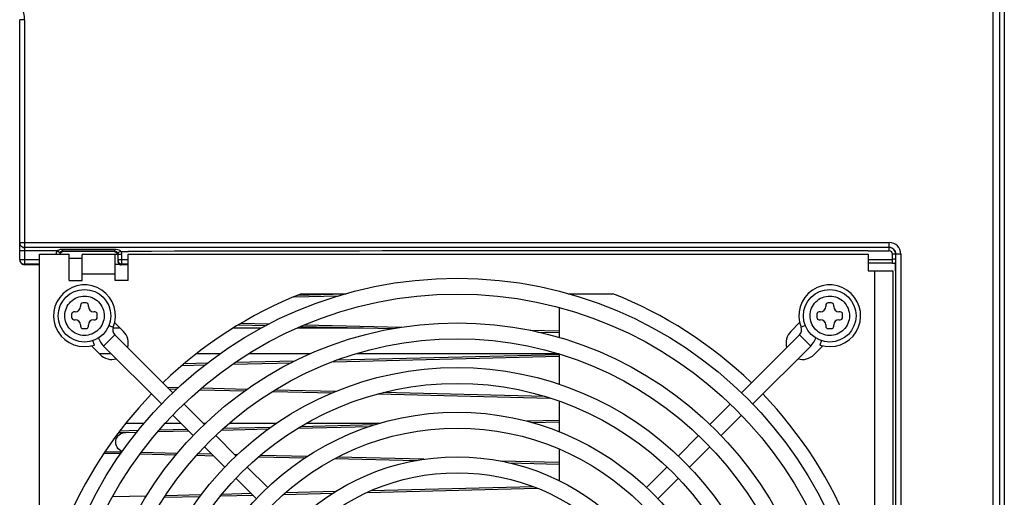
# Model space of a CAD drawing. Header units: inches. Extents: x 0 to 117, y 0 to 83.
# Tile 25 of 64: x 47.63 to 53.52, y 67.68 to 70.54. Entities that reach past the tile are written whole.
import ezdxf

# ---------------------------------------------------------------- set-up
doc = ezdxf.new("R2010")
doc.units = ezdxf.units.IN
doc.header["$LTSCALE"] = 6.431102
doc.header["$MEASUREMENT"] = 0
doc.layers.get('0').update_dxf_attribs({"linetype": 'CONTINUOUS'})

msp = doc.modelspace()

# ---------------------------------------------------------------- linework, layer by layer
at = {"color": 7, "linetype": 'CONTINUOUS'}
for p, q in [((53.4925, 62.6914), (53.4925, 72.1695)), ((53.5196, 71.9728), (53.5196, 62.8881)), ((53.4531, 62.9306), (53.4531, 71.9303)), ((47.6264, 69.1049), (47.6264, 70.5407)), ((47.6559, 70.5407), (47.6264, 70.5407)), ((47.6559, 70.5407), (47.6559, 69.0754)), ((47.6264, 69.2054), (52.8312, 69.2054)), ((52.8304, 69.1554), (52.8312, 69.2054)), ((47.8498, 69.1554), (47.6264, 69.1554)), ((52.8308, 69.175), (47.6559, 69.1759)), ((47.7445, 63.9383), (47.7445, 69.1352)), ((47.7445, 69.1352), (47.9216, 69.1352)), ((47.8664, 69.1448), (47.8498, 69.1554)), ((47.8838, 69.1545), (47.8838, 69.1648)), ((48.1957, 69.1648), (47.8838, 69.1648)), ((48.1957, 69.1545), (47.8838, 69.1545)), ((48.1926, 69.1514), (47.8867, 69.1516)), ((47.9216, 68.9777), (47.9216, 69.1352)), ((48.0004, 69.1352), (48.2134, 69.1352)), ((48.0004, 68.9777), (48.0004, 69.135)), ((48.1957, 69.1545), (48.1957, 69.1648)), ((48.1972, 68.9777), (48.1972, 69.135)), ((48.2134, 69.1305), (48.2134, 69.0923)), ((48.2164, 69.1049), (48.2164, 69.1335)), ((48.2361, 69.1335), (48.2164, 69.1335)), ((48.2321, 69.1525), (48.2759, 69.1526)), ((48.2361, 69.1335), (48.2361, 69.1049)), ((48.276, 68.9777), (48.276, 69.1352)), ((48.276, 69.1352), (52.7051, 69.1352)), ((52.7051, 69.1554), (52.8304, 69.1554)), ((52.7051, 69.1352), (52.7051, 69.0368)), ((52.9001, 69.1365), (52.8501, 69.1357)), ((52.8501, 69.0823), (52.8501, 69.1357)), ((52.8698, 63.9374), (52.8706, 69.1361)), ((52.9001, 69.1365), (52.9001, 63.937)), ((47.6264, 69.1049), (47.7445, 69.1049)), ((47.6559, 69.0754), (47.6555, 69.073)), ((47.7445, 69.0729), (47.6555, 69.073)), ((47.7445, 69.0754), (47.6559, 69.0754)), ((48.0004, 69.1104), (47.9216, 69.1104)), ((48.1972, 69.0761), (48.222, 69.0761)), ((48.2162, 69.095), (48.2134, 69.0923)), ((48.2164, 69.1049), (48.276, 69.1049)), ((48.276, 69.0726), (48.2331, 69.0726)), ((48.276, 69.0754), (48.2358, 69.0754)), ((52.7051, 69.1049), (52.8501, 69.1049)), ((52.8501, 69.0823), (52.7051, 69.0823)), ((52.869, 69.0368), (52.869, 69.0789)), ((48.1972, 69.0171), (48.0004, 69.0171)), ((52.7051, 69.0368), (52.8521, 69.0368)), ((52.7445, 64.0368), (52.7445, 69.0368)), ((52.8521, 69.0368), (52.8521, 64.0368)), ((47.9216, 68.9777), (48.0004, 68.9777)), ((48.276, 68.9777), (48.1972, 68.9777)), ((49.57, 68.8961), (49.2899, 68.8893)), ((49.3126, 68.899), (49.5801, 68.899)), ((50.9088, 68.899), (51.1763, 68.899)), ((48.024, 68.8438), (48.0043, 68.8438)), ((49.2679, 68.8799), (49.536, 68.8864)), ((52.4846, 68.8438), (52.4649, 68.8438)), ((47.9374, 68.7769), (47.9374, 68.7572)), ((47.959, 68.7907), (47.9512, 68.7907)), ((47.9905, 68.8301), (47.9905, 68.8222)), ((48.0378, 68.8222), (48.0378, 68.8301)), ((48.0772, 68.7907), (48.0693, 68.7907)), ((48.0909, 68.7572), (48.0909, 68.7769)), ((50.8547, 68.8156), (50.8547, 68.6364)), ((52.398, 68.7769), (52.398, 68.7572)), ((52.4197, 68.7907), (52.4118, 68.7907)), ((52.4512, 68.8301), (52.4512, 68.8222)), ((52.4984, 68.8222), (52.4984, 68.8301)), ((52.5378, 68.7907), (52.5299, 68.7907)), ((52.5516, 68.7572), (52.5516, 68.7769)), ((47.9512, 68.7434), (47.959, 68.7434)), ((48.0693, 68.7434), (48.0772, 68.7434)), ((48.2471, 68.6733), (48.1943, 68.7261)), ((49.1176, 68.7169), (48.9496, 68.7209)), ((52.2947, 68.7261), (52.2418, 68.6733)), ((52.4118, 68.7434), (52.4197, 68.7434)), ((52.5299, 68.7434), (52.5378, 68.7434)), ((47.9905, 68.7119), (47.9905, 68.7041)), ((48.0043, 68.6903), (48.024, 68.6903)), ((48.0378, 68.7041), (48.0378, 68.7119)), ((48.1603, 68.7089), (48.1861, 68.6987)), ((48.1861, 68.6944), (48.226, 68.6944)), ((48.9071, 68.6944), (49.0739, 68.6944)), ((48.936, 68.7124), (49.1007, 68.7084)), ((49.2903, 68.6944), (49.6837, 68.6944)), ((49.3115, 68.7034), (49.8623, 68.6901)), ((49.9116, 68.6977), (49.3313, 68.7117)), ((50.8547, 68.675), (50.6823, 68.6792)), ((50.7277, 68.6692), (50.8547, 68.6662)), ((52.3287, 68.7089), (52.3029, 68.6987)), ((52.4512, 68.7119), (52.4512, 68.7041)), ((52.4649, 68.6903), (52.4846, 68.6903)), ((52.4984, 68.7041), (52.4984, 68.7119)), ((48.0732, 68.5917), (48.0643, 68.618)), ((48.1955, 68.6529), (48.1283, 68.5857)), ((48.1955, 68.6529), (48.5433, 68.3052)), ((52.2935, 68.6529), (51.9457, 68.3052)), ((52.3606, 68.5857), (52.2935, 68.6529)), ((52.4246, 68.618), (52.4158, 68.5917)), ((48.0552, 68.5869), (48.1079, 68.5341)), ((48.1745, 68.5396), (48.1079, 68.5396)), ((48.1283, 68.5857), (48.4755, 68.2386)), ((48.8248, 68.5396), (48.6848, 68.5396)), ((49.367, 68.5396), (48.9965, 68.5396)), ((50.8547, 68.5396), (49.6423, 68.5396)), ((52.0135, 68.2386), (52.3606, 68.5857)), ((52.381, 68.5341), (52.4338, 68.5869)), ((48.7493, 68.4826), (48.6098, 68.4792)), ((48.9028, 68.4774), (49.2536, 68.4859)), ((49.2723, 68.4952), (48.9166, 68.4866)), ((49.5019, 68.4919), (50.8547, 68.5245)), ((50.8547, 68.5333), (49.527, 68.5013)), ((50.8547, 68.5371), (50.8547, 68.357)), ((48.5993, 68.4701), (48.7372, 68.4734)), ((48.5753, 68.3362), (48.5106, 68.3378)), ((48.5197, 68.3287), (48.5664, 68.3276)), ((48.7053, 68.3243), (48.9748, 68.3178)), ((48.9868, 68.3263), (48.7153, 68.3329)), ((49.1417, 68.3137), (49.4977, 68.3052)), ((49.5175, 68.3135), (49.1554, 68.3223)), ((50.7703, 68.2833), (49.8026, 68.3067)), ((49.769, 68.2986), (50.802, 68.2737)), ((50.8547, 68.256), (50.8547, 68.0718)), ((48.6104, 68.238), (48.7323, 68.1161)), ((51.8785, 68.238), (51.7566, 68.1161)), ((48.5427, 68.1714), (48.6647, 68.0493)), ((50.8547, 68.1396), (50.6633, 68.135)), ((50.6922, 68.1269), (50.8547, 68.1308)), ((51.8242, 68.0493), (51.9463, 68.1714)), ((48.22, 68.0682), (48.2602, 68.0682)), ((48.3358, 68.0789), (48.2261, 68.0763)), ((48.2602, 68.0682), (48.3285, 68.0699)), ((48.262, 68.1235), (48.3717, 68.1235)), ((48.4529, 68.0729), (48.6367, 68.0773)), ((48.6281, 68.086), (48.4611, 68.0819)), ((48.4991, 68.1235), (48.5905, 68.1235)), ((48.7249, 68.1235), (48.74, 68.1235)), ((48.835, 68.0821), (49.116, 68.0889)), ((49.1287, 68.098), (48.8447, 68.0912)), ((48.8813, 68.1235), (49.1643, 68.1235)), ((49.2932, 68.0931), (49.7195, 68.1034)), ((49.7511, 68.113), (49.308, 68.1023)), ((49.3437, 68.1235), (49.7857, 68.1235)), ((48.7995, 68.0489), (48.9215, 67.9269)), ((51.6894, 68.0489), (51.5674, 67.9269)), ((48.2386, 67.9501), (48.1358, 67.9501)), ((48.7324, 67.9817), (48.8543, 67.8597)), ((50.8547, 67.969), (50.8547, 67.7791)), ((51.6346, 67.8597), (51.7566, 67.9817)), ((48.1318, 67.9444), (48.2328, 67.942)), ((48.3472, 67.9392), (48.5624, 67.934)), ((48.5694, 67.9427), (48.3533, 67.9479)), ((48.6849, 67.9311), (48.7854, 67.9286)), ((48.7764, 67.9377), (48.693, 67.9397)), ((48.9291, 67.934), (48.914, 67.9344)), ((49.0573, 67.9221), (49.3339, 67.9154)), ((49.3476, 67.9239), (49.0677, 67.9307)), ((49.5119, 67.9111), (50.001, 67.8993)), ((50.0451, 67.9071), (49.5289, 67.9196)), ((50.8547, 67.8876), (50.507, 67.896)), ((48.9887, 67.8597), (49.1107, 67.7377)), ((50.5545, 67.886), (50.8547, 67.8788)), ((51.5003, 67.8597), (51.3783, 67.7377)), ((48.9215, 67.7925), (49.0435, 67.6706)), ((51.4455, 67.6706), (51.5674, 67.7925)), ((49.5146, 67.7136), (49.2173, 67.7065)), ((49.7079, 67.7094), (50.7229, 67.7339)), ((50.7023, 67.7423), (49.7286, 67.7188)), ((48.3847, 67.6864), (48.1817, 67.6815)), ((48.4927, 67.6802), (48.7067, 67.6853)), ((48.7132, 67.6943), (48.4983, 67.6891)), ((48.8299, 67.6883), (49.0212, 67.6929)), ((49.0125, 67.7015), (48.8373, 67.6973)), ((49.2073, 67.6974), (49.5004, 67.7044))]:
    msp.add_line(p, q, dxfattribs=at)
msp.add_lwpolyline([(48.2321, 69.1525), (48.2318, 69.1528), (48.2316, 69.1532), (48.2313, 69.1535), (48.2311, 69.1539), (48.2309, 69.1542), (48.2307, 69.1545), (48.2304, 69.1548), (48.2301, 69.1551), (48.2298, 69.1554)], dxfattribs=at)
for centre, radius in [((50.2445, 66.5368), 2.455), ((48.0142, 68.7671), 0.1575), ((50.2445, 66.5368), 2.36), ((52.4748, 68.7671), 0.1575), ((50.2445, 66.5368), 2.1875), ((50.2445, 66.5368), 2.0925), ((50.2445, 66.5368), 1.92), ((50.2445, 66.5368), 1.825), ((50.2445, 66.5368), 1.6525), ((50.2445, 66.5368), 1.5575), ((50.2445, 66.5368), 1.385), ((50.2445, 66.5368), 1.29)]:
    msp.add_circle(centre, radius, dxfattribs=at)
for centre, radius, start, end in [((47.4689, 70.5407), 0.187, 360, 24.14685), ((47.6555, 69.2054), 0.0292, 180.05852, 190.182), ((52.8312, 69.1365), 0.0689, 0.00454, 89.99653), ((47.6559, 69.2042), 0.0292, 259.8249, 269.94156), ((47.8718, 69.1258), 0.0369, 121.34491, 126.63112), ((47.8863, 69.1317), 0.0198, 90.03036, 100.6208), ((48.1927, 69.1305), 0.0207, 0.06392, 10.7087), ((51.4012, -1400.3789), 1469.5349, 89.9491621, 90.1218518), ((52.8304, 69.1357), 0.0394, 0.00206, 89.99794), ((52.8304, 69.1357), 0.0197, 359.99157, 90.00929), ((52.8313, 69.1365), 0.0393, 359.93342, 90.06657), ((47.6559, 69.1049), 0.0295, 179.99205, 270.02759), ((48.2356, 69.0951), 0.0194, 180.10562, 190.64112), ((48.2331, 69.092), 0.0194, 259.21221, 269.89482), ((48.0142, 68.7671), 0.185, 338.30367, 288.60417), ((52.4748, 68.7671), 0.185, 251.39583, 201.69633), ((50.2445, 66.5368), 2.5394, 111.5289, 133.92782), ((50.2445, 66.5368), 2.5394, 46.07203, 68.4711), ((48.0043, 68.8301), 0.0138, 90, 180), ((48.024, 68.8301), 0.0138, 0, 90), ((52.4649, 68.8301), 0.0138, 90, 180), ((52.4846, 68.8301), 0.0138, 0, 90), ((47.9512, 68.7769), 0.0138, 90, 180), ((47.959, 68.8222), 0.0315, 270, 360), ((48.0693, 68.8222), 0.0315, 180, 270), ((48.0772, 68.7769), 0.0138, 0, 90), ((52.4118, 68.7769), 0.0138, 90, 180), ((52.4197, 68.8222), 0.0315, 270, 360), ((52.5299, 68.8222), 0.0315, 180, 270), ((52.5378, 68.7769), 0.0138, 0, 90), ((47.9512, 68.7572), 0.0138, 180, 270), ((47.959, 68.7119), 0.0315, 0, 90), ((48.0693, 68.7119), 0.0315, 90, 180), ((48.0772, 68.7572), 0.0138, 270, 360), ((52.4118, 68.7572), 0.0138, 180, 270), ((52.4197, 68.7119), 0.0315, 0, 90), ((52.5299, 68.7119), 0.0315, 90, 180), ((52.5378, 68.7572), 0.0138, 270, 360), ((48.0043, 68.7041), 0.0138, 180, 270), ((48.024, 68.7041), 0.0138, 270, 360), ((48.2255, 68.683), 0.0425, 158.30367, 225), ((48.1775, 68.6037), 0.0984, 343.87852, 45), ((52.3114, 68.6037), 0.0984, 135, 196.11601), ((52.2634, 68.683), 0.0425, 315, 21.69633), ((52.4649, 68.7041), 0.0138, 180, 270), ((52.4846, 68.7041), 0.0138, 270, 360), ((48.2255, 68.683), 0.1375, 201.07195, 225), ((52.2634, 68.683), 0.1375, 315, 338.94666), ((48.1775, 68.6037), 0.0984, 225, 286.11601), ((52.3114, 68.6037), 0.0984, 253.87852, 315), ((50.2445, 66.5368), 2.5394, 136.07357, 156.16723), ((50.2445, 66.5368), 2.5394, 21.5289, 43.92797)]:
    msp.add_arc(centre, radius, start, end, dxfattribs=at)
for points, knots in [([(47.6264, 69.2046), (47.6264, 69.1978), (47.6313, 69.1839), (47.6441, 69.1767), (47.6508, 69.1755)], [0, 0, 0, 0, 0.499697, 1, 1, 1, 1]), ([(47.6559, 69.1759), (47.6492, 69.1759), (47.6352, 69.1808), (47.628, 69.1936), (47.6268, 69.2002)], [0, 0, 0, 0, 0.499806, 1, 1, 1, 1]), ([(47.8838, 69.1545), (47.8806, 69.1545), (47.8739, 69.1546), (47.8697, 69.1481), (47.8696, 69.145)], [0, 0, 0, 0, 0.509462, 1, 1, 1, 1]), ([(48.1957, 69.1545), (48.1988, 69.1545), (48.2053, 69.1545), (48.2097, 69.1485), (48.2099, 69.1455)], [0, 0, 0, 0, 0.510004, 1, 1, 1, 1]), ([(48.2321, 69.1525), (48.2278, 69.1504), (48.2218, 69.1503), (48.2148, 69.1435), (48.2131, 69.1448)], [0, 0, 0, 0, 0.68978, 1, 1, 1, 1]), ([(47.6264, 69.1033), (47.6264, 69.0965), (47.6315, 69.0808), (47.6472, 69.073), (47.6555, 69.0729)], [0, 0, 0, 0, 0.451555, 1, 1, 1, 1]), ([(48.2164, 69.1049), (48.2164, 69.1027), (48.2164, 69.1014), (48.2163, 69.0958), (48.2162, 69.0974), (48.2162, 69.0978)], [0, 0, 0, 0, 0.697934, 0.877982, 1, 1, 1, 1]), ([(48.2361, 69.1049), (48.2361, 69.098), (48.2351, 69.0884), (48.2368, 69.0782), (48.2358, 69.0754)], [0, 0, 0, 0, 0.698089, 1, 1, 1, 1]), ([(52.8698, 69.1061), (52.869, 69.1043), (52.8599, 69.1064), (52.8547, 69.1049), (52.8501, 69.1049)], [0, 0, 0, 0, 0.303778, 1, 1, 1, 1]), ([(52.869, 69.0789), (52.8691, 69.0806), (52.8695, 69.0897), (52.8696, 69.0988), (52.8698, 69.1061)], [0, 0, 0, 0, 0.187706, 1, 1, 1, 1]), ([(48.013, 68.649), (47.9829, 68.649), (47.9204, 68.6755), (47.8835, 68.7682), (47.9221, 68.8606), (47.9851, 68.8852), (48.0153, 68.8852)], [0, 0, 0, 0, 0.25, 0.499984, 0.749975, 1, 1, 1, 1]), ([(48.0153, 68.8852), (48.0454, 68.8852), (48.1079, 68.8586), (48.1449, 68.7659), (48.1062, 68.6735), (48.0432, 68.649), (48.013, 68.649)], [0, 0, 0, 0, 0.25, 0.499984, 0.749975, 1, 1, 1, 1]), ([(52.3567, 68.7682), (52.3567, 68.7983), (52.3833, 68.8608), (52.476, 68.8978), (52.5684, 68.8591), (52.5929, 68.7961), (52.5929, 68.7659)], [0, 0, 0, 0, 0.25, 0.499984, 0.749975, 1, 1, 1, 1]), ([(52.5929, 68.7659), (52.5929, 68.7358), (52.5663, 68.6733), (52.4736, 68.6364), (52.3812, 68.675), (52.3567, 68.7381), (52.3567, 68.7682)], [0, 0, 0, 0, 0.25, 0.499984, 0.749975, 1, 1, 1, 1]), ([(48.2409, 67.9534), (48.2281, 67.9578), (48.2049, 67.9765), (48.197, 68.0198), (48.2186, 68.0581), (48.2466, 68.0682), (48.2602, 68.0682)], [0, 0, 0, 0, 0.250009, 0.500014, 0.749939, 1, 1, 1, 1])]:
    msp.add_open_spline(points, degree=3, knots=knots, dxfattribs=at)
for points in [[(47.8498, 69.1554), (47.8464, 69.15), (47.8428, 69.1421), (47.8459, 69.1365)], [(47.8838, 69.1648), (47.8731, 69.1646), (47.8618, 69.1628), (47.8526, 69.1573)], [(47.8672, 69.138), (47.8695, 69.1444), (47.876, 69.1499), (47.8827, 69.1511)], [(48.1922, 69.1515), (48.2012, 69.1515), (48.2114, 69.1432), (48.2131, 69.1343)], [(48.2298, 69.1554), (48.2204, 69.1626), (48.2075, 69.1647), (48.1957, 69.1648)], [(48.2131, 69.1448), (48.2151, 69.1417), (48.2169, 69.1373), (48.2152, 69.1342)], [(48.2321, 69.1525), (48.2342, 69.1467), (48.2368, 69.1399), (48.2344, 69.1342)], [(48.2134, 69.0923), (48.2134, 69.0868), (48.2162, 69.0808), (48.2205, 69.0772)], [(48.2358, 69.0754), (48.2274, 69.0754), (48.218, 69.0832), (48.2165, 69.0915)], [(48.2205, 69.0772), (48.223, 69.0751), (48.2262, 69.0736), (48.2295, 69.073)], [(52.8501, 69.0823), (52.8565, 69.0823), (52.8629, 69.0807), (52.8689, 69.0786)]]:
    msp.add_open_spline(points, degree=3, dxfattribs=at)

doc.saveas('drawing.dxf')
